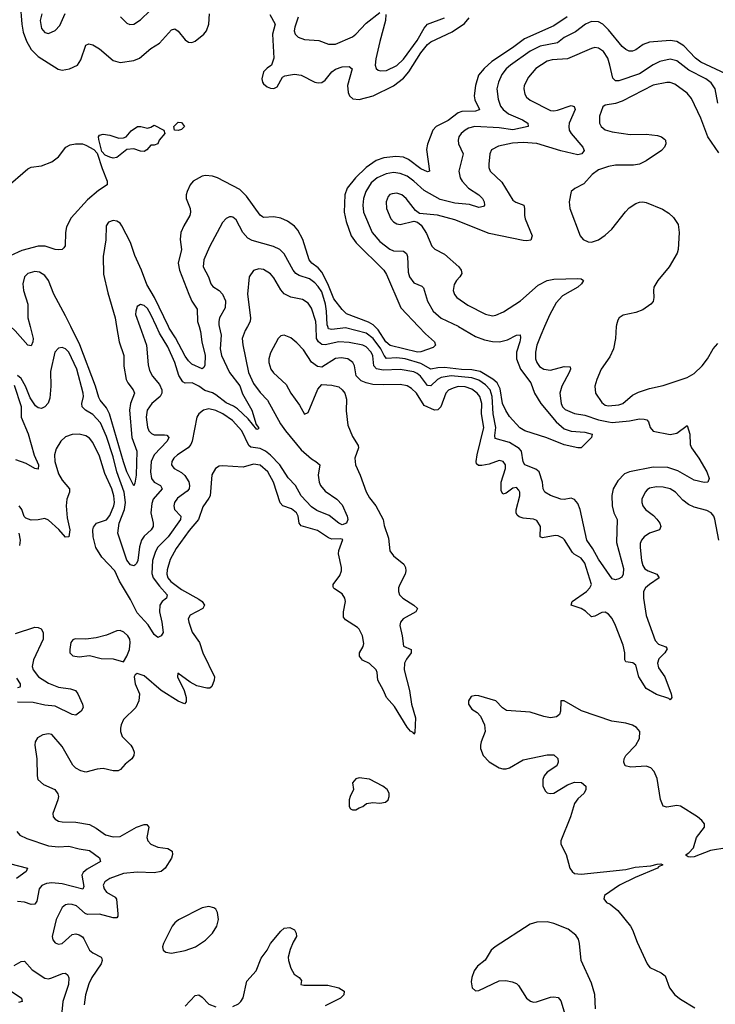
# Model space of a CAD drawing. Header units: inches. Extents: x 1649636 to 1815363, y 506543 to 641975.
# Tile 70 of 256: x 1695682 to 1699755, y 536034 to 541796. Entities that reach past the tile are written whole.
import ezdxf

# ---------------------------------------------------------------- set-up
doc = ezdxf.new("R2010")
doc.units = ezdxf.units.IN
doc.header["$MEASUREMENT"] = 0
doc.layers.add('B6593', color=7, linetype='Continuous')
doc.layers.add('B6594', color=7, linetype='Continuous')

msp = doc.modelspace()

# ---------------------------------------------------------------- linework, layer by layer
at = {"layer": 'B6593', "color": 5}
for points, elevation in [([(1695742.5, 540000), (1695761.2, 539930), (1695759.4, 539910), (1695750, 539886.6), (1695730, 539890.9), (1695655.3, 539975.3), (1695628.5, 540000)], 320), ([(1696385.3, 540000), (1696423.5, 539890), (1696435, 539775), (1696442.7, 539742.7), (1696459, 539710), (1696500.3, 539660.3), (1696514.3, 539630), (1696514.3, 539610), (1696503.8, 539590), (1696455.6, 539550), (1696428.7, 539511.3), (1696422.5, 539470), (1696430, 539410.5), (1696438.2, 539390), (1696453.1, 539373.1), (1696470, 539366.7), (1696530, 539367), (1696543.4, 539363.4), (1696555.9, 539350), (1696546.3, 539330), (1696469.1, 539250), (1696451.5, 539210), (1696447.2, 539150), (1696454.2, 539110), (1696470, 539089.5), (1696505.8, 539070), (1696516, 539050), (1696462.5, 538990), (1696454.8, 538965.2), (1696450.5, 538910.5), (1696463, 538850), (1696462.5, 538830), (1696450.9, 538810), (1696410, 538772.2), (1696396.1, 538750), (1696383.9, 538710), (1696373.6, 538630), (1696366.6, 538613.4), (1696356.3, 538603.7), (1696350, 538599.8), (1696330, 538605.6), (1696310, 538633.5), (1696257, 538790), (1696265.1, 538850), (1696295.1, 538930), (1696301.7, 538970), (1696293, 539030), (1696250.8, 539150), (1696230, 539237.4), (1696190, 539355.8), (1696155.8, 539435.8), (1696110, 539485.4), (1696067.6, 539510), (1696048.3, 539530), (1696046.5, 539550), (1696055, 539590), (1696054.5, 539610), (1696017.4, 539750), (1695970.5, 539850), (1695950, 539869.8), (1695930, 539878), (1695910, 539874), (1695888.4, 539850), (1695863.3, 539736.7), (1695864.8, 539650), (1695858.4, 539581.6), (1695849.2, 539550.8), (1695830, 539529.6), (1695810, 539520.5), (1695790, 539524.2), (1695775.2, 539535.2), (1695742.6, 539582.6), (1695715.1, 539650), (1695690, 539696.2), (1695670, 539713.6)], 340), ([(1697015.7, 540000), (1697002.9, 539977.1), (1696985, 539930), (1696987.5, 539892.5), (1697022.2, 539730), (1697050, 539666.2), (1697090, 539613.5), (1697133, 539570), (1697209.6, 539430), (1697237.3, 539390), (1697330, 539278.3), (1697390, 539225.3), (1697416.3, 539210), (1697438.8, 539190), (1697430.3, 539129.7), (1697435.2, 539090), (1697442.7, 539070), (1697470, 539036.5), (1697538, 538990), (1697570, 538957), (1697599.3, 538890), (1697602.9, 538870), (1697595.7, 538850), (1697570, 538838.8), (1697550, 538849.1), (1697494, 538894), (1697422.6, 538922.6), (1697390, 538945.5), (1697330, 539009), (1697297.4, 539070), (1697254.5, 539114.5), (1697204.6, 539190), (1697150, 539248.1), (1697120.8, 539270), (1697090, 539285.8), (1697034.8, 539294.8), (1697023.2, 539303.2), (1696983.1, 539390), (1696928.4, 539450), (1696870.8, 539490), (1696830, 539509.1), (1696790, 539518.2), (1696757.6, 539510), (1696730.3, 539490), (1696718.9, 539470), (1696691.6, 539330), (1696684.2, 539310), (1696668.2, 539290), (1696605.8, 539250), (1696585.2, 539230), (1696573.4, 539210), (1696571.5, 539190), (1696579.1, 539179.1), (1696587.2, 539170), (1696630, 539146.4), (1696648.8, 539128.8), (1696671.3, 539091.3), (1696676.4, 539070), (1696673.3, 539050), (1696663.2, 539036.8), (1696605.3, 538994.7), (1696587.8, 538970), (1696583.8, 538950), (1696588.2, 538930), (1696625.2, 538890), (1696623, 538870), (1696551.9, 538770), (1696491.4, 538708.6), (1696476.9, 538683.1), (1696460.5, 538630), (1696454.8, 538554.8), (1696463.5, 538530), (1696499.8, 538479.8), (1696544.7, 538430), (1696542, 538410), (1696515.2, 538390), (1696503, 538370), (1696501, 538330), (1696514.6, 538270), (1696521.1, 538210), (1696510.8, 538189.2), (1696490, 538180.4), (1696470, 538198), (1696434.6, 538254.6), (1696370, 538323.7), (1696330, 538401.6), (1696265.5, 538510), (1696239.3, 538570), (1696162.9, 538650), (1696127.2, 538707.2), (1696111.5, 538770), (1696109.6, 538810), (1696113.6, 538826.4), (1696131.6, 538848.4), (1696190, 538868.8), (1696210, 538894), (1696232.6, 538950), (1696236.4, 538970), (1696233.5, 539010), (1696221.3, 539050), (1696179.8, 539139.8), (1696150, 539240.4), (1696110, 539321.5), (1696090, 539346.2), (1696070, 539359.8), (1696030, 539369.8), (1695990, 539367.7), (1695950, 539354.2), (1695923.1, 539330), (1695895.1, 539284.9), (1695885.9, 539250), (1695887.9, 539210), (1695910, 539137.8), (1695930, 539101), (1695973.6, 539050), (1695973.3, 539030), (1695958.7, 538990), (1695954.7, 538950), (1695959.7, 538879.7), (1695976.2, 538810), (1695970, 538769.5), (1695950, 538767.6), (1695912, 538812), (1695850, 538867.3), (1695830, 538876.2), (1695790, 538868), (1695750, 538866.3), (1695717.6, 538877.6), (1695707.6, 538887.6), (1695694, 538930), (1695679.7, 538950)], 360), ([(1699775.2, 538750), (1699752.7, 538872.7), (1699746.7, 538890), (1699730.6, 538910.6), (1699704.2, 538924.2), (1699630, 538943.2), (1699597.9, 538957.9), (1699564.4, 538984.4), (1699520.8, 539030), (1699490, 539050.6), (1699450, 539060.6), (1699410, 539061.8), (1699370, 539053.2), (1699356.3, 539043.7), (1699343.6, 539030), (1699324.7, 538990), (1699323.6, 538970), (1699330.2, 538950), (1699345.8, 538930), (1699393.6, 538893.6), (1699413.1, 538873.1), (1699429.2, 538850), (1699435.8, 538830), (1699428.2, 538810), (1699370, 538789.8), (1699338, 538770), (1699322.3, 538750), (1699315.2, 538730), (1699314.1, 538705.9), (1699322.2, 538630), (1699330, 538601.7), (1699342.8, 538582.8), (1699361.5, 538570), (1699411.7, 538550), (1699426.5, 538530), (1699368.7, 538491.3), (1699345.1, 538470), (1699334.4, 538450), (1699334.3, 538410), (1699350.1, 538309.9), (1699402.8, 538162.9), (1699422, 538142), (1699465.1, 538125.1), (1699472.9, 538112.9), (1699458.3, 538090), (1699424.8, 538055.2), (1699416, 538030), (1699422.8, 538002.8), (1699458.3, 537950), (1699496, 537850), (1699499.3, 537830), (1699490, 537816), (1699483, 537823), (1699410, 537846.7), (1699350, 537881.2), (1699307.3, 537950), (1699290, 538017.4), (1699271.1, 538031.1), (1699230, 538036.9), (1699223.9, 538050), (1699224.1, 538090), (1699214.7, 538134.7), (1699171, 538251), (1699150, 538290.6), (1699130, 538316.8), (1699110, 538329.2), (1699090, 538327.4), (1699050, 538305.5), (1699030, 538301.8), (1698994.2, 538334.2), (1698970, 538349.1), (1698909.8, 538369.8), (1698917.4, 538390), (1698999.8, 538450), (1699020.7, 538470), (1699028.9, 538490), (1698990, 538616), (1698970, 538644.9), (1698928, 538668), (1698918, 538678), (1698872.1, 538752.1), (1698861.6, 538761.6), (1698835.4, 538775.4), (1698817, 538777), (1698742.9, 538762.9), (1698729.8, 538769.8), (1698730.4, 538830.4), (1698710, 538863.9), (1698690, 538873.6), (1698630, 538879.1), (1698606.6, 538886.6), (1698595.3, 538895.3), (1698588, 538910), (1698588.2, 538928.2), (1698609.8, 539010), (1698609.8, 539030), (1698603.3, 539043.3), (1698590, 539057.2), (1698570, 539054.4), (1698530, 539024.7), (1698510, 539018.4), (1698501.1, 539041.1), (1698500.6, 539090), (1698526.4, 539170), (1698525.3, 539190), (1698512, 539210), (1698490, 539216.2), (1698430, 539194.6), (1698387.5, 539187.5), (1698367.4, 539187.4), (1698357.3, 539197.3), (1698354.1, 539210), (1698360.7, 539250), (1698399, 539410), (1698385.2, 539490), (1698387.5, 539550), (1698375.4, 539590), (1698361.2, 539610), (1698330, 539633.6), (1698290, 539647.8), (1698250, 539648.5), (1698220, 539640), (1698193.2, 539626.8), (1698176.3, 539610), (1698147.1, 539530), (1698130, 539511.5), (1698110, 539510.7), (1698050, 539537), (1698004.2, 539610), (1697976.7, 539636.7), (1697950, 539652.6), (1697910, 539660.9), (1697810, 539657.9), (1697750, 539661.1), (1697710, 539669.8), (1697682, 539682), (1697651.5, 539711.5), (1697641.4, 539770), (1697632, 539790), (1697602.9, 539810), (1697563.7, 539816.3), (1697530, 539811.9), (1697450, 539762), (1697425.6, 539765.6), (1697390.9, 539790.9), (1697343.1, 539863.1), (1697304.9, 539904.9), (1697270, 539933.5), (1697230, 539949.7), (1697210, 539944.7), (1697195.3, 539930), (1697150, 539846.6), (1697140.7, 539810), (1697140.7, 539790), (1697152.4, 539750), (1697168.3, 539728.3), (1697241.3, 539661.3), (1697269.3, 539610), (1697320, 539540), (1697350, 539487.7), (1697370, 539496), (1697427, 539633), (1697450, 539660.7), (1697510, 539657), (1697550, 539646.3), (1697570.2, 539630.1), (1697585.2, 539610), (1697595.6, 539575.6), (1697593.1, 539506.9), (1697602.6, 539422.6), (1697630, 539356), (1697663.4, 539303.4), (1697665.2, 539290), (1697645, 539230), (1697648.8, 539190), (1697676.3, 539130), (1697710, 539031.7), (1697730, 538997.8), (1697767.1, 538950), (1697810.2, 538870), (1697816.2, 538836.2), (1697841.7, 538761.7), (1697850, 538686.4), (1697870, 538659), (1697930.1, 538610.1), (1697941.2, 538590), (1697943.2, 538570), (1697939, 538550), (1697907, 538490), (1697900.2, 538470), (1697900.2, 538450), (1697906.5, 538430), (1697925.2, 538410), (1697990.4, 538370), (1698010.2, 538350), (1698001.3, 538330), (1697926.4, 538290), (1697911, 538270), (1697906.7, 538250), (1697921.1, 538190), (1697928.5, 538130), (1697973, 538110), (1697973.8, 538090), (1697946.1, 538053.8), (1697935.5, 538030), (1697933.8, 537990), (1697963.2, 537870), (1697975.4, 537790), (1697998.4, 537710), (1697996.3, 537623.7), (1697990, 537615.3), (1697985.1, 537625.1), (1697970, 537632.7), (1697950, 537656.2), (1697875.6, 537775.6), (1697828.9, 537828.9), (1697812.2, 537870), (1697778.9, 537930), (1697774.9, 537974.9), (1697768.5, 537990), (1697730, 538027.9), (1697688.3, 538048.3), (1697671, 538070), (1697672.1, 538090), (1697692.3, 538127.7), (1697695.9, 538144.1), (1697689, 538190), (1697670, 538228.2), (1697659.5, 538239.5), (1697590, 538283.5), (1697578.6, 538298.6), (1697577.1, 538330), (1697589.1, 538390), (1697585.8, 538410), (1697570, 538435.8), (1697524.4, 538464.4), (1697518.3, 538470), (1697518, 538478), (1697518.2, 538490), (1697556.2, 538543.8), (1697565.7, 538570), (1697565.6, 538590), (1697548, 538670), (1697550.3, 538690), (1697573.8, 538753.8), (1697558, 538758), (1697510, 538756.1), (1697490, 538764.1), (1697425.5, 538805.5), (1697330, 538832.7), (1697318.3, 538850), (1697312.5, 538890), (1697302.1, 538910), (1697273.5, 538933.5), (1697223.1, 538950), (1697207.6, 538967.6), (1697167.9, 539090), (1697134.9, 539150), (1697090, 539187.8), (1697050, 539193.6), (1696990, 539176.5), (1696870, 539185.7), (1696850, 539182.6), (1696828.5, 539170), (1696807.1, 539132.9), (1696796.3, 539010), (1696790, 538995.1), (1696754.5, 538945.5), (1696729.7, 538870), (1696674.2, 538805.8), (1696598.8, 538701.2), (1696563.3, 538636.7), (1696544.8, 538575.2), (1696544.3, 538550), (1696550.3, 538530.3), (1696567.5, 538507.5), (1696630, 538460.9), (1696730, 538405), (1696750.9, 538390), (1696764.3, 538370), (1696754.9, 538350), (1696679.5, 538310), (1696668.9, 538290), (1696671.4, 538270), (1696691.9, 538211.9), (1696735.2, 538150), (1696754.2, 538090), (1696822.6, 537950), (1696821.1, 537930), (1696807.1, 537892.9), (1696795.8, 537884.2), (1696776.7, 537883.3), (1696718.2, 537898.2), (1696679.3, 537919.3), (1696608.7, 537971.3), (1696606, 537950), (1696644.2, 537870), (1696656.5, 537830), (1696656.7, 537803.3), (1696647.1, 537792.9), (1696610, 537807), (1696510, 537870.6), (1696410, 537955.9), (1696370.5, 537969.5), (1696358, 537962), (1696352.7, 537950), (1696358.9, 537910), (1696383.6, 537850), (1696380.2, 537810), (1696362.7, 537770), (1696290, 537699.7), (1696275.2, 537670), (1696271.3, 537650), (1696272.3, 537630), (1696281.9, 537601.8), (1696331.8, 537550), (1696344.6, 537530), (1696352.2, 537510), (1696350.4, 537490), (1696338.4, 537470), (1696300.5, 537439.5), (1696272.7, 537407.3), (1696259.1, 537400.9), (1696230, 537400.7), (1696170, 537413.5), (1696136, 537410), (1696070, 537392.2), (1696039.3, 537399.3), (1696010, 537415.1), (1695992.8, 537432.8), (1695930, 537542.4), (1695870, 537613), (1695850, 537617.4), (1695817.3, 537610), (1695787.1, 537592.9), (1695772, 537570), (1695770.3, 537549.7), (1695782, 537470), (1695783.6, 537370), (1695788.7, 537350), (1695820.6, 537320.6), (1695887.7, 537290), (1695905.3, 537265.3), (1695908.5, 537250), (1695905.7, 537230), (1695876.4, 537150), (1695878, 537130), (1695890, 537116.3), (1695910, 537106), (1695930, 537102.3), (1696010, 537099.2), (1696090, 537085.2), (1696130, 537063.5), (1696185, 537025), (1696230, 537014.2), (1696270, 537016.6), (1696366.6, 537070), (1696410, 537085.5), (1696426.6, 537086.6), (1696438.3, 537070), (1696426.8, 537010), (1696433, 536990), (1696450, 536970.2), (1696490, 536952.3), (1696550, 536946), (1696575.4, 536930), (1696577.5, 536910), (1696570.9, 536889.1), (1696532.9, 536830), (1696510, 536810.6), (1696470, 536802.8), (1696370, 536807.5), (1696290, 536799.4), (1696208.8, 536770), (1696179.6, 536750), (1696171.3, 536730), (1696176.8, 536710), (1696190, 536690.3), (1696240.3, 536660.3), (1696249, 536649), (1696257.4, 536562.6), (1696257.3, 536550), (1696250, 536539.4), (1696230, 536539.9), (1696150, 536560.7), (1696079.9, 536559.9), (1696065.6, 536565.6), (1696014, 536610), (1695990, 536618.6), (1695970, 536619.4), (1695950, 536615.5), (1695930, 536600.5), (1695895.9, 536530), (1695871.8, 536430), (1695875.8, 536410), (1695890, 536392.7), (1695910, 536386.5), (1695930, 536389.2), (1695990, 536442.6), (1696010, 536446), (1696030, 536441), (1696049, 536429), (1696057.3, 536417.3), (1696090.2, 536350), (1696110, 536334.5), (1696159.1, 536310), (1696162.6, 536302.6), (1696165.7, 536290), (1696158.9, 536270), (1696105.1, 536190), (1696086.9, 536153.1), (1696067, 536090), (1696059.8, 536030)], 380), ([(1696249.6, 540000), (1696264.1, 539910), (1696291.3, 539830), (1696292.5, 539767.5), (1696306, 539690), (1696315.3, 539670), (1696347.2, 539630), (1696354.3, 539610), (1696331.5, 539550), (1696325.5, 539510), (1696339.2, 539350), (1696367.8, 539270), (1696363.5, 539130), (1696357.1, 539082.9), (1696350, 539067.6), (1696310, 539149.8), (1696290, 539208.9), (1696208.5, 539488.5), (1696190, 539523.6), (1696153, 539570), (1696145.6, 539585.6), (1696126, 539650), (1696033.7, 539893.7), (1695981.3, 540000)], 320), ([(1696850, 540000), (1696861.8, 539950), (1696856.5, 539870), (1696863.9, 539830), (1696910, 539730.1), (1696970, 539652), (1696987, 539607), (1697040.7, 539510), (1697067.1, 539427.1), (1697079.5, 539410), (1697079.5, 539400.5), (1697070, 539397), (1697019.3, 539459.3), (1696957.9, 539517.9), (1696934, 539534), (1696890, 539553.6), (1696830, 539600.9), (1696810, 539612.3), (1696766.5, 539626.5), (1696730, 539651.5), (1696692.3, 539670), (1696650, 539669.3), (1696637.2, 539677.2), (1696614.3, 539714.3), (1696590.8, 539790), (1696550, 539880.9), (1696500.8, 539960.8), (1696482.7, 540000)], 340), ([(1696732.2, 540000), (1696740.9, 539970), (1696748.6, 539910), (1696768.6, 539830), (1696765.7, 539774.3), (1696760, 539760), (1696750, 539751.5), (1696690, 539780.6), (1696670, 539799), (1696650, 539826), (1696593.9, 539933.9), (1696557.5, 539990), (1696552.7, 540000)], 320), ([(1698754.4, 540000), (1698732.4, 539950), (1698710.1, 539890), (1698701.4, 539850), (1698702.6, 539810), (1698708.8, 539788.8), (1698725.6, 539765.6), (1698750, 539750.1), (1698790, 539745.4), (1698870, 539765.5), (1698904.9, 539764.9), (1698906.5, 539750), (1698899.8, 539730), (1698855.1, 539650), (1698843.9, 539610), (1698852.2, 539550), (1698860.2, 539530), (1698875, 539515), (1698930, 539490.2), (1698990, 539481.5), (1699070, 539454.6), (1699130, 539441.3), (1699150, 539439.2), (1699251.7, 539448.3), (1699310, 539460.1), (1699338.1, 539458.1), (1699353.3, 539453.3), (1699363.1, 539443.1), (1699374, 539410), (1699390, 539387), (1699490, 539367.8), (1699530, 539376.2), (1699590, 539420.7), (1699605.2, 539370), (1699607.6, 539310), (1699614.3, 539290), (1699658.6, 539230), (1699704.2, 539150), (1699719.1, 539110), (1699711.3, 539090), (1699690, 539086.6), (1699630, 539101.6), (1699535.4, 539155.4), (1699475.8, 539175.8), (1699390, 539177.2), (1699253, 539150), (1699222.4, 539137.6), (1699182.9, 539097.1), (1699157.2, 539050), (1699149.6, 539010.4), (1699150.1, 538950.1), (1699159.5, 538910), (1699179.2, 538870), (1699176.8, 538736.8), (1699216.2, 538583.8), (1699215.3, 538550), (1699206.4, 538533.6), (1699190, 538522.7), (1699170, 538517), (1699150, 538523.6), (1699070, 538638.4), (1699038.4, 538698.4), (1699003, 538750), (1698964.1, 538930), (1698950, 538963.5), (1698930, 538987.6), (1698910, 538995.8), (1698870, 538988.3), (1698850, 538989.7), (1698790, 539011.9), (1698756.3, 539030), (1698746.6, 539050), (1698743.1, 539090), (1698724.2, 539150), (1698704.7, 539164.7), (1698639.8, 539190), (1698629, 539209), (1698620.2, 539270), (1698606.6, 539286.6), (1698550, 539321.6), (1698465.5, 539345.5), (1698463.1, 539363.1), (1698468.9, 539410), (1698453.7, 539490), (1698449, 539590), (1698435.6, 539630), (1698410, 539658.4), (1698370, 539685.3), (1698330, 539700.6), (1698208.8, 539711.2), (1698150, 539700.7), (1698129, 539690), (1698090, 539653.3), (1698070, 539655.2), (1698028.8, 539710), (1698010, 539725.8), (1697990, 539734.8), (1697910, 539749.1), (1697810, 539744.8), (1697771.7, 539751.7), (1697755.8, 539770), (1697749.2, 539829.2), (1697739.7, 539850), (1697710, 539881.2), (1697690, 539890.8), (1697610, 539905.8), (1697550, 539909.5), (1697470, 539892.7), (1697450, 539895.6), (1697430.5, 539910.5), (1697419.9, 539930), (1697416.9, 540000)], 360), ([(1698251.9, 540000), (1698350, 539942.1), (1698402.7, 539922.7), (1698450, 539912.5), (1698490.5, 539909.5), (1698537.9, 539922.1), (1698590, 539950.2), (1698611.3, 539951.3), (1698614.1, 539934.1), (1698610.2, 539910.2), (1698590.6, 539850), (1698591.1, 539810), (1698613.8, 539750), (1698673.6, 539670), (1698695.4, 539610), (1698732.5, 539550), (1698822.3, 539442.3), (1698870, 539401.8), (1698910, 539387.3), (1698990, 539381.3), (1699034.4, 539370), (1699030.4, 539350), (1698970, 539289.3), (1698950, 539289.3), (1698870, 539307.2), (1698769, 539349), (1698639.6, 539390), (1698610, 539407.2), (1698550, 539474.2), (1698527.7, 539507.7), (1698508.9, 539548.9), (1698495.2, 539635.2), (1698477.7, 539670), (1698452.4, 539692.4), (1698377, 539737), (1698330, 539747.2), (1698268.1, 539748.1), (1698170, 539760), (1698130, 539758.7), (1698090, 539751.1), (1698030, 539782.8), (1697938.7, 539810), (1697890, 539816.4), (1697830, 539813.5), (1697814.9, 539830), (1697796.7, 539870), (1697751.5, 539930), (1697710, 539960.6), (1697590, 539991.5), (1697510, 539983.1), (1697490, 539985.7), (1697485.2, 540000)], 340), ([(1698017.1, 540000), (1698057.3, 539957.3), (1698110.4, 539910), (1698116, 539890), (1698102, 539878), (1698030, 539851.1), (1698010.6, 539849.4), (1697850.1, 539889.9), (1697825.3, 539910), (1697780.8, 539980.8), (1697761.6, 540000)], 320), ([(1699174.8, 540000), (1699170.3, 539930.3), (1699157.8, 539870), (1699136.7, 539823.3), (1699086.2, 539750), (1699060.2, 539690), (1699049, 539651), (1699052.7, 539610), (1699090, 539555.6), (1699110, 539540.6), (1699130, 539535.3), (1699190, 539541.5), (1699213.6, 539550), (1699270, 539597.8), (1699303.9, 539616.1), (1699370, 539636.8), (1699450, 539654.4), (1699590, 539700.8), (1699630, 539724.4), (1699677.3, 539770), (1699708.3, 539811.7), (1699742.2, 539870), (1699770, 539899.7)], 380), ([(1695650, 539656), (1695691.5, 539531.5), (1695691.3, 539470), (1695731.3, 539371.3), (1695767.1, 539247.1), (1695791.3, 539190), (1695790, 539166), (1695770, 539169), (1695719, 539199), (1695660, 539220)], 340), ([(1695677.4, 538790), (1695684.1, 538750), (1695681.2, 538718.8)], 360), ([(1695657.2, 538202.9), (1695770, 538240.4), (1695790, 538239.2), (1695807.7, 538230), (1695820.1, 538210), (1695819.3, 538170), (1695762.7, 538050), (1695755.5, 538010), (1695760.6, 537990), (1695792.8, 537950), (1695850, 537912.7), (1695910, 537889.5), (1695980.4, 537880.4), (1696008, 537870), (1696022.4, 537850), (1696050.4, 537790), (1696053, 537770), (1696042.8, 537750), (1696010, 537725.2), (1695990, 537729.6), (1695890, 537777.6), (1695830, 537784.3), (1695760, 537800), (1695670, 537802.3)], 360), ([(1695662.7, 537942.7), (1695685, 537910), (1695685.1, 537894.9), (1695683.7, 537890), (1695670, 537885.7)], 340), ([(1699822, 536950), (1699725.4, 536934.6), (1699630, 536897), (1699610, 536894.2), (1699595.8, 536895.8), (1699584.4, 536904.4), (1699584, 536910), (1699600.2, 536919.8), (1699626, 536950), (1699644.8, 537010), (1699691.6, 537070), (1699690.7, 537090), (1699675.8, 537110), (1699650.9, 537130), (1699550, 537192.2), (1699530, 537196.8), (1699470, 537186.6), (1699450, 537193.1), (1699432.8, 537232.8), (1699414.9, 537354.9), (1699396.7, 537396.7), (1699377.8, 537417.8), (1699350, 537428.2), (1699260.6, 537420.6), (1699227.4, 537430), (1699218.5, 537450), (1699220.2, 537470), (1699229.8, 537490), (1699289.8, 537550), (1699311.2, 537590), (1699312.5, 537630), (1699294.1, 537654.1), (1699270, 537667.1), (1699230, 537679.4), (1699149.2, 537690), (1698971.4, 537751.4), (1698870, 537809.3), (1698851.1, 537808.9), (1698850, 537806), (1698848.9, 537750), (1698843.1, 537730), (1698824.5, 537715.5), (1698790, 537710.8), (1698750, 537718.4), (1698670, 537743.2), (1698532.7, 537752.7), (1698507.8, 537767.8), (1698469.3, 537810), (1698370, 537839.2), (1698350, 537840.4), (1698326, 537834), (1698310.4, 537810), (1698310.3, 537790), (1698330, 537760.3), (1698360.5, 537740.5), (1698379.3, 537719.3), (1698404, 537670), (1698406.2, 537630), (1698384.7, 537570), (1698379.6, 537550), (1698380.8, 537530), (1698395.2, 537490), (1698430, 537452.8), (1698490, 537418.4), (1698510, 537411.1), (1698530, 537411.1), (1698550, 537417.7), (1698630, 537463.7), (1698770, 537494.5), (1698810, 537492.8), (1698831.8, 537471.8), (1698834.3, 537450), (1698826.7, 537430), (1698770, 537393.1), (1698752.9, 537370), (1698745.5, 537350), (1698744.5, 537310), (1698760, 537280), (1698770, 537270.3), (1698786.8, 537266.8), (1698810, 537270.2), (1698890, 537318.9), (1698930, 537333.1), (1698971.5, 537331.5), (1698996.3, 537310), (1698997.1, 537290), (1698986, 537270), (1698950, 537235.8), (1698930, 537209.6), (1698907.4, 537130), (1698849.5, 536990), (1698851.1, 536970), (1698882.3, 536910), (1698902.7, 536830), (1698916.4, 536810), (1698930, 536799.5), (1698970, 536796.1), (1699230, 536823.4), (1699284.7, 536835.3), (1699376.1, 536843.9), (1699413.8, 536853.8), (1699434.9, 536854.9), (1699447.2, 536850), (1699422.1, 536837.9), (1699416.9, 536830), (1699285, 536775), (1699193.8, 536730), (1699104.9, 536670), (1699102.8, 536650), (1699118, 536630), (1699138.8, 536618.8), (1699183.4, 536583.4), (1699257.3, 536490), (1699270.4, 536470.4), (1699297.3, 536397.3), (1699354.9, 536270), (1699370.7, 536250), (1699438.3, 536218.3), (1699460.4, 536200.4), (1699486.4, 536130), (1699517.3, 536090), (1699550, 536064.4), (1699633.7, 536013.7)], 420), ([(1695664.5, 537044.5), (1695683.7, 537023.7), (1695724.4, 537004.4), (1695850, 536960.1), (1695910, 536954.5), (1695970, 536959.6), (1696030, 536942.8), (1696090, 536933.2), (1696148.9, 536890), (1696155.3, 536870), (1696076.4, 536823.6), (1696054.6, 536805.4), (1696046.3, 536790), (1696056.6, 536723.4), (1696052.4, 536707.6), (1695930, 536738.6), (1695870, 536744.1), (1695839.9, 536740.1), (1695811.1, 536728.9), (1695795.3, 536710), (1695782.3, 536637.7), (1695770, 536619.1), (1695750, 536618.4), (1695710, 536631.4), (1695670, 536635.2)], 360), ([(1695570, 536870.4), (1695726.8, 536830), (1695719.3, 536810), (1695664.2, 536770)], 340), ([(1699052.8, 536007.2), (1699049.8, 536090.2), (1699030, 536156.9), (1698968.9, 536290), (1698960.3, 536390), (1698954.5, 536414.5), (1698938.6, 536438.6), (1698893.6, 536473.6), (1698810, 536506.3), (1698770, 536515.8), (1698710, 536514.5), (1698670, 536503.5), (1698465, 536370), (1698442.5, 536350), (1698407.3, 536292.7), (1698362.3, 536257.7), (1698343.6, 536230), (1698328.9, 536190), (1698325.1, 536165.1), (1698330.3, 536130.3), (1698350, 536112.7), (1698370, 536114), (1698490, 536171.4), (1698527.5, 536172.5), (1698565.9, 536165.9), (1698590, 536155.6), (1698603.2, 536143.2), (1698650, 536070.5), (1698671.8, 536051.8), (1698690, 536046.7), (1698708.6, 536048.6), (1698790, 536075.5), (1698810, 536078), (1698834.1, 536074.1), (1698850, 536054), (1698869.3, 535990)], 420), ([(1696930, 536020.9), (1696962.6, 536037.4), (1696976.9, 536050), (1696990, 536070.7), (1697012.4, 536170), (1697066.8, 536230), (1697096.6, 536303.4), (1697130.9, 536350), (1697151.2, 536390), (1697210, 536461.6), (1697230, 536479.3), (1697264, 536484), (1697290.8, 536470), (1697301, 536450), (1697302.8, 536430), (1697282.7, 536397.2), (1697265.2, 536354.8), (1697254.7, 536310), (1697255.6, 536290), (1697270, 536244.9), (1697288.5, 536210), (1697318.8, 536190), (1697332.3, 536172.3), (1697327.3, 536150), (1697345.1, 536145.1), (1697486.6, 536146.6), (1697551.3, 536130), (1697580.7, 536110), (1697579.1, 536090), (1697560.7, 536070), (1697470, 536025.7)], 380), ([(1695650, 536260.6), (1695690, 536284.4), (1695710, 536286), (1695754.9, 536234.9), (1695830, 536186.4), (1695850, 536183), (1695870, 536187.8), (1695933.3, 536213.3), (1695950, 536215.3), (1695963.6, 536203.6), (1695969.2, 536189.2), (1695967.4, 536150), (1695935, 536050), (1695928.5, 535990)], 360), ([(1695633.1, 536110), (1695692, 536070), (1695697.3, 536050), (1695675.1, 536045)], 340), ([(1696650, 536023.2), (1696710, 536084.9), (1696730, 536088.4), (1696750, 536074.9), (1696790, 536034.9), (1696830, 536019)], 380)]:
    msp.add_lwpolyline(points, dxfattribs=dict(at, elevation=elevation))
for points, elevation in [([(1696270, 538220.5), (1696250, 538218.7), (1696190, 538193.7), (1696130, 538178.3), (1696070, 538170.6), (1696006.7, 538173.3), (1695992.9, 538167.1), (1695982, 538150), (1695974.9, 538110), (1695976.3, 538090), (1695993.8, 538073.8), (1696030, 538066.7), (1696090, 538075.3), (1696158.1, 538058.1), (1696230, 538054.9), (1696290, 538037.3), (1696310, 538070.8), (1696324.7, 538110), (1696329.7, 538150), (1696326, 538170), (1696315.1, 538190), (1696291.7, 538211.7)], 380), ([(1697670, 537359.3), (1697650, 537353.2), (1697631.3, 537330), (1697636, 537290), (1697616, 537250), (1697611, 537230), (1697611.1, 537191.1), (1697618, 537178), (1697631.1, 537171.1), (1697650, 537171), (1697670, 537182.8), (1697690, 537191), (1697712, 537208), (1697750, 537214), (1697790, 537210.7), (1697822.7, 537217.3), (1697839, 537230), (1697845.2, 537250), (1697845.2, 537270), (1697832.7, 537290), (1697809, 537310), (1697730, 537352)], 420), ([(1696790, 536606.8), (1696750, 536598.2), (1696612.3, 536527.7), (1696590.1, 536509.9), (1696574.7, 536490), (1696523.2, 536390), (1696518, 536370), (1696521.6, 536350), (1696538, 536338), (1696570, 536333.8), (1696650, 536348.1), (1696711, 536370), (1696770, 536409.4), (1696811.5, 536450), (1696835.3, 536490), (1696845, 536530), (1696840.4, 536570), (1696829.8, 536589.8), (1696818.6, 536598.6)], 420)]:
    msp.add_lwpolyline(points, close=True, dxfattribs=dict(at, elevation=elevation))
at = {"layer": 'B6594', "color": 5}
for points, elevation in [([(1695684.7, 541890), (1695694.1, 541770), (1695703.2, 541723.2), (1695721.1, 541670), (1695750, 541620.9), (1695790, 541580.5), (1695906.7, 541506.7), (1695930, 541500.6), (1695972.9, 541507.1), (1696020.5, 541530), (1696039.7, 541560.3), (1696070, 541646), (1696086.6, 541653.4), (1696110, 541647.6), (1696150, 541625.5), (1696230, 541555.8), (1696270, 541545.1), (1696350, 541556), (1696383.5, 541570), (1696450, 541626), (1696501.4, 541658.6), (1696570, 541737), (1696590, 541742.6), (1696610, 541728.8), (1696650, 541676.9), (1696670, 541664.5), (1696690, 541661.2), (1696710, 541669.2), (1696760.2, 541710), (1696775.3, 541730), (1696789.8, 541769.8), (1696792.5, 541830)], 320), ([(1696273.1, 541813.1), (1696310, 541775.5), (1696327.3, 541767.3), (1696350, 541768.7), (1696390, 541794.9), (1696445.4, 541850)], 340), ([(1695811.1, 541830), (1695802.4, 541790), (1695810, 541743.1), (1695830, 541720.2), (1695850, 541715.5), (1695890, 541731.6), (1695917.6, 541762.4), (1695948.5, 541831.5)], 340), ([(1697145.7, 541825.7), (1697177.7, 541770), (1697162.1, 541710), (1697170.2, 541569.8), (1697156.4, 541530), (1697130, 541512.1), (1697110, 541489.6), (1697099.7, 541450), (1697103.2, 541430), (1697110, 541419.5), (1697130, 541403.2), (1697150, 541395.2), (1697170, 541393.8), (1697190, 541402.8), (1697221.5, 541458.5), (1697233.6, 541466.4), (1697266.7, 541473.3), (1697290, 541475.8), (1697330, 541470.2), (1697410, 541430.3), (1697430, 541425.5), (1697450, 541428.2), (1697470, 541442.4), (1697509.5, 541490.5), (1697530, 541506.3), (1697570, 541519.3), (1697610, 541521.2), (1697628.9, 541508.9), (1697601.4, 541410), (1697605.2, 541370), (1697612.1, 541350), (1697633, 541333), (1697668.7, 541328.7), (1697750.7, 541350), (1697870, 541408.9), (1697930, 541453.8), (1697959.5, 541490), (1698030, 541601.5), (1698070, 541651.1), (1698090, 541666.6), (1698214.6, 541725.4), (1698286.1, 541773.9), (1698313.8, 541806.2)], 320), ([(1697312.4, 541810), (1697292.2, 541752.2), (1697289.4, 541730), (1697294.9, 541710), (1697312.4, 541692.4), (1697350, 541679.8), (1697432.9, 541672.9), (1697490, 541653), (1697530, 541652.2), (1697630, 541696.1), (1697650, 541711.6), (1697710, 541776), (1697790, 541837.4)], 340), ([(1698887.1, 541812.9), (1698810, 541759.1), (1698637.1, 541682.9), (1698567.8, 541630), (1698446.3, 541550), (1698402.2, 541510), (1698368.5, 541470), (1698349.6, 541410), (1698342.6, 541350), (1698346.6, 541326.6), (1698374.3, 541270), (1698372.7, 541267.3), (1698350, 541261), (1698270, 541257.7), (1698250, 541250.4), (1698190, 541205.1), (1698120.2, 541170), (1698099.8, 541150), (1698070, 541067), (1698064.6, 541035.4), (1698080.5, 540910), (1698070, 540905.1), (1698030, 540922.8), (1697957.7, 540977.7), (1697930, 540991.7), (1697884.6, 540995.4), (1697813.4, 540986.6), (1697769.4, 540970.6), (1697710, 540929.9), (1697647.9, 540870), (1697600.1, 540810), (1697585.5, 540770), (1697581.4, 540670), (1697594.1, 540614.1), (1697623, 540530), (1697652.2, 540490), (1697813.5, 540330), (1697830, 540303.7), (1697913.8, 540110), (1698017.1, 540000)], 320), ([(1697825.2, 541825.2), (1697823.4, 541790), (1697790, 541667.3), (1697767.4, 541567.4), (1697763.6, 541530), (1697769.2, 541509.2), (1697780.4, 541500.4), (1697796.1, 541496.1), (1697830, 541498.6), (1697890, 541526.9), (1697930, 541564.1), (1698010, 541674.1), (1698050, 541745.7), (1698070, 541770.1), (1698170, 541805.8)], 340), ([(1699845, 541465), (1699670, 541546.1), (1699638.2, 541570), (1699570, 541642), (1699530, 541668.5), (1699490, 541673.7), (1699370, 541664), (1699331.5, 541650), (1699290, 541619.4), (1699270, 541610.7), (1699250, 541610.7), (1699230, 541620.3), (1699210, 541638.6), (1699130, 541735.5), (1699095.4, 541770), (1699070, 541783.6), (1699030, 541784.7), (1698995.5, 541770), (1698935.5, 541724.5), (1698870, 541691.2), (1698830, 541660.2), (1698730, 541639.9), (1698670, 541610.9), (1698554.8, 541530), (1698530, 541508.2), (1698505.2, 541474.8), (1698484.4, 541430), (1698475, 541390), (1698483, 541330), (1698496.8, 541290), (1698511.7, 541270), (1698543.9, 541243.9), (1698625.7, 541210), (1698656.5, 541190), (1698658.4, 541170), (1698570, 541151.9), (1698490, 541162.1), (1698346.8, 541170), (1698310, 541160.6), (1698290.1, 541149.9), (1698267.5, 541130), (1698253.7, 541110), (1698248.7, 541090), (1698250.8, 541070), (1698277.6, 541010), (1698253.4, 540910), (1698260.9, 540870), (1698271.8, 540850), (1698308.7, 540808.7), (1698370.3, 540770), (1698392.3, 540750), (1698402, 540730), (1698402.6, 540710), (1698396.8, 540703.2), (1698370, 540697.4), (1698314.6, 540714.6), (1698230, 540720.9), (1698144.2, 540744.2), (1698050, 540796.6), (1697990, 540850.4), (1697950, 540879.6), (1697910, 540896.4), (1697870, 540900.4), (1697826.6, 540893.4), (1697774.7, 540870), (1697739, 540841), (1697708.4, 540790), (1697694.8, 540750), (1697690.1, 540710), (1697695.6, 540670), (1697745.5, 540550), (1697790, 540496.6), (1697850, 540451.7), (1697870, 540443.2), (1697930, 540440.6), (1697947.5, 540427.5), (1697953.1, 540410), (1697957.2, 540317.2), (1697963.5, 540290), (1697990, 540255.2), (1698036.4, 540236.4), (1698047.1, 540227.1), (1698068.6, 540148.6), (1698102.7, 540090), (1698150, 540048.1), (1698250, 540001.1), (1698251.9, 540000)], 340), ([(1699770, 541306.3), (1699753.8, 541390), (1699730, 541425.7), (1699698.4, 541450), (1699600.3, 541500.3), (1699530, 541555.7), (1699490, 541564.7), (1699430, 541551.2), (1699390, 541531.9), (1699310, 541478.1), (1699190, 541437.6), (1699170, 541438.2), (1699153.9, 541453.9), (1699137.9, 541530), (1699124.7, 541570), (1699100.3, 541610), (1699070, 541629.8), (1699050, 541632.2), (1699030, 541627), (1698890, 541566), (1698800.2, 541559.8), (1698770, 541553.1), (1698704.5, 541510), (1698660.8, 541459.2), (1698636.3, 541410), (1698633.5, 541390), (1698639.5, 541359.5), (1698650, 541341.5), (1698670, 541325.4), (1698790, 541265), (1698810, 541262.5), (1698830, 541266.1), (1698910, 541293.6), (1698928.2, 541288.2), (1698933.5, 541270), (1698899.8, 541190), (1698896.1, 541170), (1698899.4, 541150), (1698911, 541130), (1698979.6, 541050), (1698987.2, 541030), (1698972.4, 541010), (1698950, 541004.8), (1698850, 541027.9), (1698710, 541070.8), (1698630, 541077.5), (1698567, 541073), (1698484.6, 541055.4), (1698445.1, 541034.9), (1698434, 541010), (1698428.2, 540950), (1698427.9, 540930), (1698437.4, 540910), (1698505, 540845), (1698570, 540738.7), (1698587.1, 540727.1), (1698632.9, 540710), (1698638.4, 540690), (1698636.8, 540650), (1698641.3, 540630), (1698681.6, 540530), (1698674.5, 540505.5), (1698650, 540501), (1698630, 540503.6), (1698430, 540543.9), (1698230, 540624.2), (1698128.7, 540651.3), (1698022.2, 540662.2), (1697999.4, 540679.4), (1697945.3, 540750), (1697918.9, 540770), (1697890, 540780.3), (1697862.7, 540777.3), (1697850, 540772), (1697839.6, 540760.4), (1697827.5, 540730), (1697830, 540691.3), (1697854.9, 540630), (1697870, 540611.7), (1697890, 540600.2), (1697910, 540597.2), (1697990, 540617.4), (1698010.3, 540610.3), (1698033.2, 540593.2), (1698064, 540544), (1698095.5, 540470), (1698112.7, 540452.7), (1698170, 540423.6), (1698252.1, 540350), (1698266.7, 540330), (1698270.1, 540309.9), (1698258.2, 540290), (1698238.5, 540270), (1698226.1, 540246.1), (1698220.7, 540210), (1698227.3, 540187.3), (1698241.7, 540170), (1698305.4, 540125.4), (1698410, 540072), (1698450, 540063.5), (1698470, 540066.4), (1698514.2, 540085.8), (1698613.7, 540150), (1698718, 540242), (1698770, 540268.8), (1698810, 540277.5), (1698950, 540280.8), (1698970, 540278.4), (1698982, 540270), (1698971.8, 540250), (1698948.8, 540230), (1698860.6, 540179.4), (1698822, 540138), (1698785.1, 540070), (1698754.4, 540000)], 360), ([(1699775.8, 541015.8), (1699710.6, 541110.6), (1699670, 541218.4), (1699615.3, 541335.3), (1699590, 541366), (1699518.1, 541418.1), (1699490, 541428.4), (1699470, 541428.5), (1699390, 541412.2), (1699210, 541318.3), (1699170, 541304.8), (1699110, 541295.4), (1699095.2, 541284.7), (1699077.3, 541230), (1699076.9, 541190), (1699086, 541170), (1699110, 541151.5), (1699150, 541138.4), (1699257, 541123), (1699350, 541125.8), (1699416.9, 541116.9), (1699438.8, 541110), (1699456.5, 541096.5), (1699462, 541090), (1699465.5, 541070), (1699458, 541050), (1699439.3, 541030), (1699350.1, 540969.9), (1699310.2, 540949.8), (1699275.1, 540944.9), (1699170, 540943.9), (1699130, 540937), (1699070, 540916.8), (1699033.4, 540890), (1698984.4, 540835.6), (1698932.7, 540807.2), (1698910.6, 540790), (1698899.5, 540730), (1698902.6, 540690), (1698963.7, 540530), (1698981.6, 540510), (1699010, 540494.9), (1699030, 540492.9), (1699070, 540506.9), (1699110, 540534), (1699149.7, 540570), (1699228.1, 540671.9), (1699250, 540693.7), (1699290, 540719.5), (1699310, 540728.5), (1699329.7, 540730.3), (1699350, 540726.7), (1699445.8, 540685.8), (1699483.4, 540663.4), (1699510, 540638.8), (1699537.4, 540597.4), (1699543.7, 540550), (1699536.5, 540450), (1699530.4, 540430), (1699485.3, 540350), (1699418, 540270), (1699394.9, 540230), (1699391.8, 540210), (1699394.9, 540170), (1699390, 540147.3), (1699377, 540130), (1699330, 540097.2), (1699290, 540081.4), (1699214.4, 540065.6), (1699190.8, 540050), (1699183.1, 540036.9), (1699175.5, 540010), (1699174.8, 540000)], 380), ([(1695599.8, 540810), (1695730, 540922), (1695750, 540933.4), (1695810, 540941.3), (1695870, 540963.8), (1695910, 540993), (1695951.3, 541048.7), (1695977.7, 541062.3), (1696008, 541070), (1696050, 541069), (1696070, 541061.3), (1696115.4, 541035.4), (1696135.2, 541015.3), (1696164.4, 540924.4), (1696194.9, 540850), (1696193.4, 540830), (1696144, 540796), (1696079, 540741), (1695983, 540637), (1695956.8, 540583.2), (1695951, 540550), (1695947.5, 540472.5), (1695940.3, 540459.7), (1695930, 540451.6), (1695910, 540448.3), (1695890, 540449.8), (1695830.6, 540470.6), (1695790, 540470.5), (1695694.9, 540445.1), (1695626.9, 540413.1)], 280), ([(1697761.6, 540000), (1697750.8, 540010.8), (1697724.8, 540024.8), (1697594.9, 540074.9), (1697570, 540099.3), (1697521.3, 540161.3), (1697485.6, 540250), (1697450, 540317.3), (1697430, 540343.4), (1697391.6, 540371.6), (1697376.4, 540390), (1697339.5, 540510), (1697310, 540564.6), (1697290, 540587.4), (1697250, 540617.3), (1697210, 540634.5), (1697170, 540642.3), (1697110, 540638.8), (1697102.7, 540642.7), (1697090, 540650.9), (1697010, 540762.8), (1696970, 540801.4), (1696840.5, 540870), (1696810, 540879.5), (1696770, 540884.5), (1696750, 540880.4), (1696698.4, 540850), (1696680.9, 540830), (1696661.8, 540790), (1696656.2, 540770), (1696656.9, 540750), (1696679.7, 540690), (1696682.5, 540670), (1696679, 540650), (1696642.2, 540590), (1696626, 540550), (1696622.1, 540510), (1696628.8, 540450), (1696610.6, 540370), (1696618.4, 540330), (1696671.8, 540190), (1696689.3, 540149.3), (1696721.4, 540101.4), (1696723.5, 540030), (1696732.2, 540000)], 320), ([(1697485.2, 540000), (1697481.8, 540010), (1697478.4, 540090), (1697471.5, 540130), (1697450, 540203.1), (1697430, 540234.9), (1697410, 540256.3), (1697378.9, 540278.9), (1697317.6, 540297.6), (1697298.3, 540310), (1697282.5, 540330), (1697230, 540426.3), (1697205.6, 540450), (1697168.3, 540468.3), (1697043, 540503), (1697017.3, 540517.3), (1696988.5, 540550), (1696950, 540623.7), (1696930, 540640.7), (1696921.6, 540641.6), (1696910, 540642.4), (1696890, 540631.5), (1696870, 540609.5), (1696793.1, 540466.9), (1696760.7, 540390), (1696756.9, 540350), (1696786.8, 540290), (1696800.7, 540250), (1696813.7, 540233.7), (1696850.3, 540210), (1696870, 540190.3), (1696887.3, 540150), (1696885.6, 540110), (1696851, 540050), (1696847.3, 540030), (1696847.6, 540010), (1696850, 540000)], 340), ([(1696552.7, 540000), (1696471.3, 540170), (1696425.9, 540245.9), (1696396.1, 540330), (1696356, 540416), (1696330, 540490.8), (1696280.6, 540590), (1696270, 540604.1), (1696250, 540617.3), (1696230, 540620.3), (1696202.6, 540610), (1696189.1, 540590), (1696186.7, 540506.7), (1696170.1, 540409.9), (1696173.3, 540306.7), (1696197.3, 540197.3), (1696241.6, 540050), (1696249.6, 540000)], 320), ([(1695981.3, 540000), (1695950, 540063.4), (1695881.4, 540190), (1695851, 540270), (1695830, 540298.1), (1695797.8, 540317.8), (1695770, 540322.1), (1695730.1, 540309.9), (1695710.1, 540289.9), (1695699.8, 540250), (1695704.8, 540210), (1695730, 540131), (1695729.1, 540050), (1695742.5, 540000)], 320), ([(1697416.9, 540000), (1697415.6, 540030), (1697390, 540108.3), (1697370, 540137.6), (1697338.4, 540158.4), (1697270, 540172.3), (1697230.4, 540190.4), (1697210, 540214.5), (1697170, 540285), (1697150, 540308.1), (1697110, 540333), (1697082, 540338), (1697050, 540328.2), (1697025.8, 540290), (1697016.3, 540190), (1697034, 540050), (1697032.3, 540030), (1697015.7, 540000)], 360), ([(1696482.7, 540000), (1696450, 540070.9), (1696430, 540104.7), (1696410, 540122.8), (1696390, 540128.4), (1696370, 540117.6), (1696361.1, 540090), (1696361, 540070), (1696385.3, 540000)], 340)]:
    msp.add_lwpolyline(points, dxfattribs=dict(at, elevation=elevation))
at = {"layer": 'B6594', "color": 5, "elevation": 280}
for points in [[(1696410, 541024.5), (1696390, 541026), (1696350, 541039.7), (1696310, 541035.8), (1696250, 540989.5), (1696230, 540984.4), (1696210, 540990.7), (1696183.1, 541003.1), (1696163.9, 541023.9), (1696145.8, 541094.2), (1696143.6, 541110), (1696150, 541120.7), (1696170, 541125.5), (1696210, 541120.5), (1696262.4, 541102.4), (1696290, 541103.7), (1696305.2, 541110), (1696334.5, 541145.5), (1696370.8, 541170.8), (1696390.9, 541170.9), (1696430, 541161), (1696450, 541166), (1696470, 541178), (1696526, 541150), (1696532, 541130), (1696498.8, 541090), (1696490, 541068.7), (1696470, 541061.2), (1696450, 541061.2), (1696426, 541034)], [(1696610, 541147), (1696589, 541149), (1696584, 541170), (1696610, 541196), (1696630, 541193.4), (1696646.8, 541170), (1696630, 541153.2)]]:
    msp.add_lwpolyline(points, close=True, dxfattribs=at)

doc.saveas('drawing.dxf')
